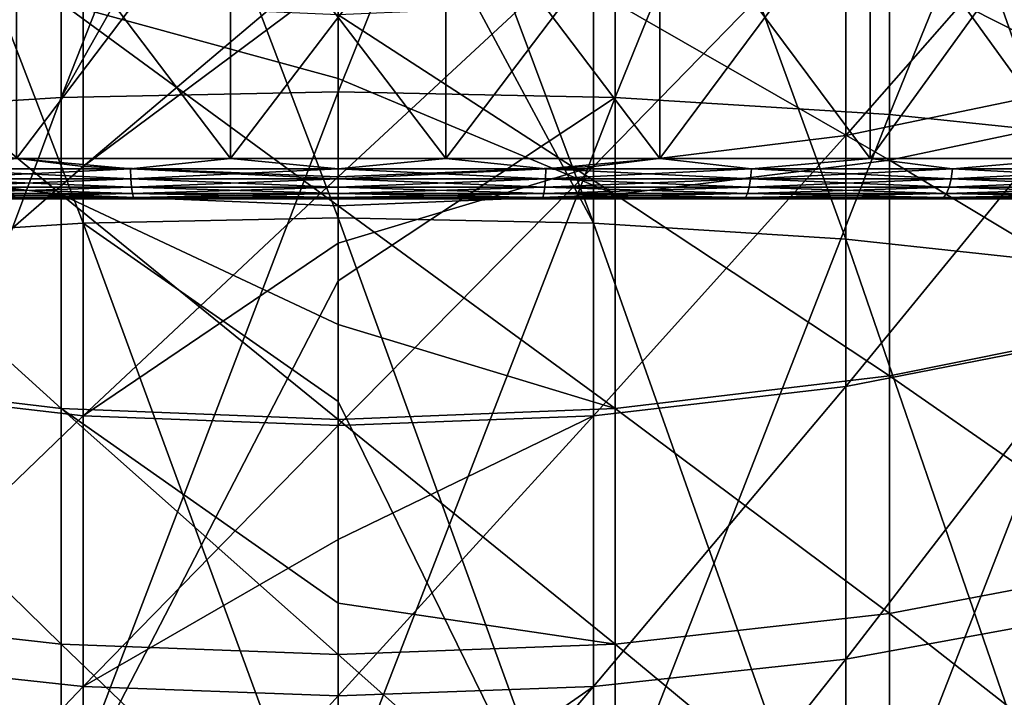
# Model space of a CAD drawing. Header units: millimetres. Extents: x -30 to 76, y -3 to 301.
# Tile 134 of 256: x -1.58 to 3.3, y 266.25 to 269.61. Entities that reach past the tile are written whole.
import ezdxf

# ---------------------------------------------------------------- set-up
doc = ezdxf.new("R2010")
doc.units = ezdxf.units.MM
doc.header["$LTSCALE"] = 81.481481
for name, color, linetype in [('132', 7, 'CONTINUOUS'), ('133', 7, 'CONTINUOUS'), ('134', 7, 'CONTINUOUS'), ('135', 7, 'CONTINUOUS'), ('341', 7, 'CONTINUOUS'), ('342', 7, 'CONTINUOUS'), ('343', 7, 'CONTINUOUS'), ('344', 7, 'CONTINUOUS'), ('345', 7, 'CONTINUOUS')]:
    doc.layers.add(name, color=color, linetype=linetype)

msp = doc.modelspace()

# ---------------------------------------------------------------- linework, layer by layer
at = {"layer": '132', "color": 7, "linetype": 'CONTINUOUS', "true_color": 0xaaaaaa}
for points in [[(1.3722, 269.2219, -9.0508), (0, 269.2499, -9.1121), (1.3722, 272.6674, -7.3244), (1.3722, 269.2219, -9.0508)], [(1.3722, 272.6674, -7.3244), (0, 269.2499, -9.1121), (0, 271.6435, -7.9458), (1.3722, 272.6674, -7.3244)], [(2.7313, 272.5707, -7.1475), (1.3722, 269.2219, -9.0508), (1.3722, 272.6674, -7.3244), (2.7313, 272.5707, -7.1475)], [(2.7313, 269.1381, -8.8675), (1.3722, 269.2219, -9.0508), (2.7313, 272.5707, -7.1475), (2.7313, 269.1381, -8.8675)], [(4.064, 272.4106, -6.8546), (2.7313, 269.1381, -8.8675), (2.7313, 272.5707, -7.1475), (4.064, 272.4106, -6.8546)], [(4.064, 268.9993, -8.5638), (2.7313, 269.1381, -8.8675), (4.064, 272.4106, -6.8546), (4.064, 268.9993, -8.5638)], [(2.7313, 269.8683, 27.4337), (4.064, 269.1931, 25.6382), (4.064, 270.1615, 27.274), (2.7313, 269.8683, 27.4337)], [(1.3722, 269.6913, 27.5301), (2.7313, 268.9121, 25.8184), (2.7313, 269.8683, 27.4337), (1.3722, 269.6913, 27.5301)], [(2.7313, 268.9121, 25.8184), (4.064, 269.1931, 25.6382), (2.7313, 269.8683, 27.4337), (2.7313, 268.9121, 25.8184)], [(0, 269.6321, 27.5623), (1.3722, 268.7424, 25.9273), (1.3722, 269.6913, 27.5301), (0, 269.6321, 27.5623)], [(1.3722, 268.7424, 25.9273), (2.7313, 268.9121, 25.8184), (1.3722, 269.6913, 27.5301), (1.3722, 268.7424, 25.9273)], [(0, 269.3167, 27), (1.3722, 268.7424, 25.9273), (0, 269.6321, 27.5623), (0, 269.3167, 27)], [(0, 268.6856, 25.9636), (1.3722, 268.7424, 25.9273), (0, 269.3167, 27), (0, 268.6856, 25.9636)], [(0, 269.2499, -9.1121), (1.3722, 269.2219, -9.0508), (0, 268.3137, -9.5294), (0, 269.2499, -9.1121)], [(1.3722, 265.6619, -10.5267), (0, 265.6855, -10.5899), (1.3722, 269.2219, -9.0508), (1.3722, 265.6619, -10.5267)], [(1.3722, 269.2219, -9.0508), (0, 265.6855, -10.5899), (0, 268.3137, -9.5294), (1.3722, 269.2219, -9.0508)], [(2.7313, 269.1381, -8.8675), (1.3722, 265.6619, -10.5267), (1.3722, 269.2219, -9.0508), (2.7313, 269.1381, -8.8675)], [(2.7313, 268.9121, 25.8184), (4.064, 268.1103, 24.0758), (4.064, 269.1931, 25.6382), (2.7313, 268.9121, 25.8184)], [(2.7313, 265.5914, -10.3379), (1.3722, 265.6619, -10.5267), (2.7313, 269.1381, -8.8675), (2.7313, 265.5914, -10.3379)], [(4.064, 268.9993, -8.5638), (2.7313, 265.5914, -10.3379), (2.7313, 269.1381, -8.8675), (4.064, 268.9993, -8.5638)], [(4.064, 265.4747, -10.0251), (2.7313, 265.5914, -10.3379), (4.064, 268.9993, -8.5638), (4.064, 265.4747, -10.0251)], [(1.3722, 268.7424, 25.9273), (2.7313, 267.8429, 24.2756), (2.7313, 268.9121, 25.8184), (1.3722, 268.7424, 25.9273)], [(2.7313, 267.8429, 24.2756), (4.064, 268.1103, 24.0758), (2.7313, 268.9121, 25.8184), (2.7313, 267.8429, 24.2756)], [(0, 268.6856, 25.9636), (1.3722, 267.6814, 24.3963), (1.3722, 268.7424, 25.9273), (0, 268.6856, 25.9636)], [(1.3722, 267.6814, 24.3963), (2.7313, 267.8429, 24.2756), (1.3722, 268.7424, 25.9273), (1.3722, 267.6814, 24.3963)], [(0, 268.098, 25.087), (1.3722, 267.6814, 24.3963), (0, 268.6856, 25.9636), (0, 268.098, 25.087)], [(0, 267.6274, 24.4366), (1.3722, 267.6814, 24.3963), (0, 268.098, 25.087), (0, 267.6274, 24.4366)], [(2.7313, 267.8429, 24.2756), (4.064, 266.9188, 22.5946), (4.064, 268.1103, 24.0758), (2.7313, 267.8429, 24.2756)], [(1.3722, 267.6814, 24.3963), (2.7313, 266.6663, 22.8131), (2.7313, 267.8429, 24.2756), (1.3722, 267.6814, 24.3963)], [(2.7313, 266.6663, 22.8131), (4.064, 266.9188, 22.5946), (2.7313, 267.8429, 24.2756), (2.7313, 266.6663, 22.8131)], [(0, 267.6274, 24.4366), (1.3722, 266.5138, 22.945), (1.3722, 267.6814, 24.3963), (0, 267.6274, 24.4366)], [(1.3722, 266.5138, 22.945), (2.7313, 266.6663, 22.8131), (1.3722, 267.6814, 24.3963), (1.3722, 266.5138, 22.945)], [(0, 266.7172, 23.2875), (1.3722, 266.5138, 22.945), (0, 267.6274, 24.4366), (0, 266.7172, 23.2875)], [(2.7313, 266.6663, 22.8131), (4.064, 265.6245, 21.2024), (4.064, 266.9188, 22.5946), (2.7313, 266.6663, 22.8131)], [(0, 266.4629, 22.9891), (1.3722, 266.5138, 22.945), (0, 266.7172, 23.2875), (0, 266.4629, 22.9891)], [(1.3722, 266.5138, 22.945), (2.7313, 265.3883, 21.4383), (2.7313, 266.6663, 22.8131), (1.3722, 266.5138, 22.945)], [(2.7313, 265.3883, 21.4383), (4.064, 265.6245, 21.2024), (2.7313, 266.6663, 22.8131), (2.7313, 265.3883, 21.4383)], [(0, 266.4629, 22.9891), (1.3722, 265.2456, 21.5807), (1.3722, 266.5138, 22.945), (0, 266.4629, 22.9891)], [(1.3722, 265.2456, 21.5807), (2.7313, 265.3883, 21.4383), (1.3722, 266.5138, 22.945), (1.3722, 265.2456, 21.5807)], [(0, 265.1979, 21.6284), (1.3722, 265.2456, 21.5807), (0, 266.4629, 22.9891), (0, 265.1979, 21.6284)]]:
    msp.add_3dface(points, dxfattribs=at)
at = {"layer": '133', "color": 7, "linetype": 'CONTINUOUS', "true_color": 0xaaaaaa}
for points in [[(-1.3722, 269.2219, -9.0508), (-2.7313, 269.1381, -8.8675), (-1.3722, 272.6674, -7.3244), (-1.3722, 269.2219, -9.0508)], [(-1.3722, 272.6674, -7.3244), (-2.7313, 269.1381, -8.8675), (-2.7313, 272.5707, -7.1475), (-1.3722, 272.6674, -7.3244)], [(0, 272.6997, -7.3836), (0, 271.6435, -7.9458), (-1.3722, 269.2219, -9.0508), (0, 272.6997, -7.3836)], [(0, 272.6997, -7.3836), (-1.3722, 269.2219, -9.0508), (-1.3722, 272.6674, -7.3244), (0, 272.6997, -7.3836)], [(0, 271.6435, -7.9458), (0, 269.2499, -9.1121), (-1.3722, 269.2219, -9.0508), (0, 271.6435, -7.9458)], [(-2.7313, 268.9121, 25.8184), (-1.3722, 268.7424, 25.9273), (-2.7313, 269.8683, 27.4337), (-2.7313, 268.9121, 25.8184)], [(-2.7313, 269.8683, 27.4337), (-1.3722, 268.7424, 25.9273), (-1.3722, 269.6913, 27.5301), (-2.7313, 269.8683, 27.4337)], [(0, 268.6856, 25.9636), (0, 269.3167, 27), (-1.3722, 269.6913, 27.5301), (0, 268.6856, 25.9636)], [(-1.3722, 268.7424, 25.9273), (0, 268.6856, 25.9636), (-1.3722, 269.6913, 27.5301), (-1.3722, 268.7424, 25.9273)], [(0, 269.3167, 27), (0, 269.6321, 27.5623), (-1.3722, 269.6913, 27.5301), (0, 269.3167, 27)], [(0, 269.2499, -9.1121), (0, 268.3137, -9.5294), (-1.3722, 265.6619, -10.5267), (0, 269.2499, -9.1121)], [(0, 269.2499, -9.1121), (-1.3722, 265.6619, -10.5267), (-1.3722, 269.2219, -9.0508), (0, 269.2499, -9.1121)], [(-1.3722, 265.6619, -10.5267), (-2.7313, 265.5914, -10.3379), (-1.3722, 269.2219, -9.0508), (-1.3722, 265.6619, -10.5267)], [(-1.3722, 269.2219, -9.0508), (-2.7313, 265.5914, -10.3379), (-2.7313, 269.1381, -8.8675), (-1.3722, 269.2219, -9.0508)], [(-2.7313, 267.8429, 24.2756), (-1.3722, 267.6814, 24.3963), (-2.7313, 268.9121, 25.8184), (-2.7313, 267.8429, 24.2756)], [(-2.7313, 268.9121, 25.8184), (-1.3722, 267.6814, 24.3963), (-1.3722, 268.7424, 25.9273), (-2.7313, 268.9121, 25.8184)], [(0, 267.6274, 24.4366), (0, 268.098, 25.087), (-1.3722, 268.7424, 25.9273), (0, 267.6274, 24.4366)], [(-1.3722, 267.6814, 24.3963), (0, 267.6274, 24.4366), (-1.3722, 268.7424, 25.9273), (-1.3722, 267.6814, 24.3963)], [(0, 268.098, 25.087), (0, 268.6856, 25.9636), (-1.3722, 268.7424, 25.9273), (0, 268.098, 25.087)], [(0, 268.3137, -9.5294), (0, 265.6855, -10.5899), (-1.3722, 265.6619, -10.5267), (0, 268.3137, -9.5294)], [(-2.7313, 266.6663, 22.8131), (-1.3722, 266.5138, 22.945), (-2.7313, 267.8429, 24.2756), (-2.7313, 266.6663, 22.8131)], [(-2.7313, 267.8429, 24.2756), (-1.3722, 266.5138, 22.945), (-1.3722, 267.6814, 24.3963), (-2.7313, 267.8429, 24.2756)], [(0, 266.4629, 22.9891), (0, 266.7172, 23.2875), (-1.3722, 267.6814, 24.3963), (0, 266.4629, 22.9891)], [(-1.3722, 266.5138, 22.945), (0, 266.4629, 22.9891), (-1.3722, 267.6814, 24.3963), (-1.3722, 266.5138, 22.945)], [(0, 266.7172, 23.2875), (0, 267.6274, 24.4366), (-1.3722, 267.6814, 24.3963), (0, 266.7172, 23.2875)], [(-2.7313, 265.3883, 21.4383), (-1.3722, 265.2456, 21.5807), (-2.7313, 266.6663, 22.8131), (-2.7313, 265.3883, 21.4383)], [(-2.7313, 266.6663, 22.8131), (-1.3722, 265.2456, 21.5807), (-1.3722, 266.5138, 22.945), (-2.7313, 266.6663, 22.8131)], [(0, 265.1979, 21.6284), (0, 266.4629, 22.9891), (-1.3722, 266.5138, 22.945), (0, 265.1979, 21.6284)], [(-1.3722, 265.2456, 21.5807), (0, 265.1979, 21.6284), (-1.3722, 266.5138, 22.945), (-1.3722, 265.2456, 21.5807)]]:
    msp.add_3dface(points, dxfattribs=at)
at = {"layer": '134', "color": 7, "linetype": 'CONTINUOUS', "true_color": 0xaaaaaa}
for points in [[(-2.5162, 271.8576, -5.8428), (-1.2646, 268.5997, -7.6896), (-1.2646, 271.9495, -6.0111), (-2.5162, 271.8576, -5.8428)], [(-1.2646, 268.5997, -7.6896), (0, 268.6263, -7.7479), (-1.2646, 271.9495, -6.0111), (-1.2646, 268.5997, -7.6896)], [(-1.2646, 271.9495, -6.0111), (0, 268.6263, -7.7479), (0, 270.9534, -6.614), (-1.2646, 271.9495, -6.0111)], [(-2.5162, 268.52, -7.5152), (-1.2646, 268.5997, -7.6896), (-2.5162, 271.8576, -5.8428), (-2.5162, 268.52, -7.5152)], [(-1.2646, 270.0022, 25.1192), (-2.5162, 269.034, 23.3856), (-2.5162, 270.1636, 25.0157), (-1.2646, 270.0022, 25.1192)], [(-1.2646, 268.8804, 23.5003), (-2.5162, 269.034, 23.3856), (-1.2646, 270.0022, 25.1192), (-1.2646, 268.8804, 23.5003)], [(0, 269.9483, 25.1539), (-1.2646, 268.8804, 23.5003), (-1.2646, 270.0022, 25.1192), (0, 269.9483, 25.1539)], [(0, 269.8221, 24.9589), (-1.2646, 268.8804, 23.5003), (0, 269.9483, 25.1539), (0, 269.8221, 24.9589)], [(0, 268.829, 23.5387), (-1.2646, 268.8804, 23.5003), (0, 269.8221, 24.9589), (0, 268.829, 23.5387)], [(-1.2646, 268.8804, 23.5003), (-2.5162, 267.7908, 21.8402), (-2.5162, 269.034, 23.3856), (-1.2646, 268.8804, 23.5003)], [(-1.2646, 267.6458, 21.9657), (-2.5162, 267.7908, 21.8402), (-1.2646, 268.8804, 23.5003), (-1.2646, 267.6458, 21.9657)], [(0, 268.829, 23.5387), (-1.2646, 267.6458, 21.9657), (-1.2646, 268.8804, 23.5003), (0, 268.829, 23.5387)], [(0, 268.5014, 23.1092), (-1.2646, 267.6458, 21.9657), (0, 268.829, 23.5387), (0, 268.5014, 23.1092)], [(0, 268.6263, -7.7479), (-1.2646, 268.5997, -7.6896), (0, 267.7161, -8.1536), (0, 268.6263, -7.7479)], [(-2.5162, 268.52, -7.5152), (-1.2646, 265.1385, -9.1245), (-1.2646, 268.5997, -7.6896), (-2.5162, 268.52, -7.5152)], [(-1.2646, 265.1385, -9.1245), (0, 265.1609, -9.1846), (-1.2646, 268.5997, -7.6896), (-1.2646, 265.1385, -9.1245)], [(-1.2646, 268.5997, -7.6896), (0, 265.1609, -9.1846), (0, 267.7161, -8.1536), (-1.2646, 268.5997, -7.6896)], [(-2.5162, 265.0714, -8.9449), (-1.2646, 265.1385, -9.1245), (-2.5162, 268.52, -7.5152), (-2.5162, 265.0714, -8.9449)], [(0, 267.5973, 22.0077), (-1.2646, 267.6458, 21.9657), (0, 268.5014, 23.1092), (0, 267.5973, 22.0077)], [(-1.2646, 267.6458, 21.9657), (-2.5162, 266.4404, 20.3877), (-2.5162, 267.7908, 21.8402), (-1.2646, 267.6458, 21.9657)], [(-1.2646, 266.3047, 20.5231), (-2.5162, 266.4404, 20.3877), (-1.2646, 267.6458, 21.9657), (-1.2646, 266.3047, 20.5231)], [(0, 267.5973, 22.0077), (-1.2646, 266.3047, 20.5231), (-1.2646, 267.6458, 21.9657), (0, 267.5973, 22.0077)], [(0, 267.0324, 21.3748), (-1.2646, 266.3047, 20.5231), (0, 267.5973, 22.0077), (0, 267.0324, 21.3748)], [(0, 266.2593, 20.5685), (-1.2646, 266.3047, 20.5231), (0, 267.0324, 21.3748), (0, 266.2593, 20.5685)], [(-1.2646, 266.3047, 20.5231), (-2.5162, 264.9897, 19.0352), (-2.5162, 266.4404, 20.3877), (-1.2646, 266.3047, 20.5231)], [(-1.2646, 264.8641, 19.18), (-2.5162, 264.9897, 19.0352), (-1.2646, 266.3047, 20.5231), (-1.2646, 264.8641, 19.18)], [(0, 266.2593, 20.5685), (-1.2646, 264.8641, 19.18), (-1.2646, 266.3047, 20.5231), (0, 266.2593, 20.5685)], [(0, 265.4252, 19.7676), (-1.2646, 264.8641, 19.18), (0, 266.2593, 20.5685), (0, 265.4252, 19.7676)]]:
    msp.add_3dface(points, dxfattribs=at)
at = {"layer": '135', "color": 7, "linetype": 'CONTINUOUS', "true_color": 0xaaaaaa}
for points in [[(0, 271.9803, -6.0674), (0, 270.9534, -6.614), (1.2646, 268.5997, -7.6896), (0, 271.9803, -6.0674)], [(0, 271.9803, -6.0674), (1.2646, 268.5997, -7.6896), (1.2646, 271.9495, -6.0111), (0, 271.9803, -6.0674)], [(1.2646, 268.5997, -7.6896), (2.5162, 268.52, -7.5152), (1.2646, 271.9495, -6.0111), (1.2646, 268.5997, -7.6896)], [(1.2646, 271.9495, -6.0111), (2.5162, 268.52, -7.5152), (2.5162, 271.8576, -5.8428), (1.2646, 271.9495, -6.0111)], [(2.5162, 268.52, -7.5152), (3.742, 268.388, -7.2265), (2.5162, 271.8576, -5.8428), (2.5162, 268.52, -7.5152)], [(2.5162, 271.8576, -5.8428), (3.742, 268.388, -7.2265), (3.742, 271.7054, -5.5643), (2.5162, 271.8576, -5.8428)], [(0, 270.9534, -6.614), (0, 268.6263, -7.7479), (1.2646, 268.5997, -7.6896), (0, 270.9534, -6.614)], [(3.742, 269.2882, 23.1956), (2.5162, 269.034, 23.3856), (3.742, 270.4308, 24.8444), (3.742, 269.2882, 23.1956)], [(3.742, 270.4308, 24.8444), (2.5162, 269.034, 23.3856), (2.5162, 270.1636, 25.0157), (3.742, 270.4308, 24.8444)], [(2.5162, 269.034, 23.3856), (1.2646, 268.8804, 23.5003), (2.5162, 270.1636, 25.0157), (2.5162, 269.034, 23.3856)], [(2.5162, 270.1636, 25.0157), (1.2646, 268.8804, 23.5003), (1.2646, 270.0022, 25.1192), (2.5162, 270.1636, 25.0157)], [(0, 268.829, 23.5387), (0, 269.8221, 24.9589), (1.2646, 270.0022, 25.1192), (0, 268.829, 23.5387)], [(1.2646, 268.8804, 23.5003), (0, 268.829, 23.5387), (1.2646, 270.0022, 25.1192), (1.2646, 268.8804, 23.5003)], [(3.742, 268.0308, 21.6326), (2.5162, 267.7908, 21.8402), (3.742, 269.2882, 23.1956), (3.742, 268.0308, 21.6326)], [(3.742, 269.2882, 23.1956), (2.5162, 267.7908, 21.8402), (2.5162, 269.034, 23.3856), (3.742, 269.2882, 23.1956)], [(2.5162, 267.7908, 21.8402), (1.2646, 267.6458, 21.9657), (2.5162, 269.034, 23.3856), (2.5162, 267.7908, 21.8402)], [(2.5162, 269.034, 23.3856), (1.2646, 267.6458, 21.9657), (1.2646, 268.8804, 23.5003), (2.5162, 269.034, 23.3856)], [(0, 267.5973, 22.0077), (0, 268.5014, 23.1092), (1.2646, 268.8804, 23.5003), (0, 267.5973, 22.0077)], [(1.2646, 267.6458, 21.9657), (0, 267.5973, 22.0077), (1.2646, 268.8804, 23.5003), (1.2646, 267.6458, 21.9657)], [(0, 268.5014, 23.1092), (0, 268.829, 23.5387), (1.2646, 268.8804, 23.5003), (0, 268.5014, 23.1092)], [(0, 268.6263, -7.7479), (0, 267.7161, -8.1536), (1.2646, 265.1385, -9.1245), (0, 268.6263, -7.7479)], [(0, 268.6263, -7.7479), (1.2646, 265.1385, -9.1245), (1.2646, 268.5997, -7.6896), (0, 268.6263, -7.7479)], [(1.2646, 265.1385, -9.1245), (2.5162, 265.0714, -8.9449), (1.2646, 268.5997, -7.6896), (1.2646, 265.1385, -9.1245)], [(1.2646, 268.5997, -7.6896), (2.5162, 265.0714, -8.9449), (2.5162, 268.52, -7.5152), (1.2646, 268.5997, -7.6896)], [(2.5162, 265.0714, -8.9449), (3.742, 264.9604, -8.6476), (2.5162, 268.52, -7.5152), (2.5162, 265.0714, -8.9449)], [(2.5162, 268.52, -7.5152), (3.742, 264.9604, -8.6476), (3.742, 268.388, -7.2265), (2.5162, 268.52, -7.5152)], [(3.742, 266.665, 20.1634), (2.5162, 266.4404, 20.3877), (3.742, 268.0308, 21.6326), (3.742, 266.665, 20.1634)], [(3.742, 268.0308, 21.6326), (2.5162, 266.4404, 20.3877), (2.5162, 267.7908, 21.8402), (3.742, 268.0308, 21.6326)], [(2.5162, 266.4404, 20.3877), (1.2646, 266.3047, 20.5231), (2.5162, 267.7908, 21.8402), (2.5162, 266.4404, 20.3877)], [(2.5162, 267.7908, 21.8402), (1.2646, 266.3047, 20.5231), (1.2646, 267.6458, 21.9657), (2.5162, 267.7908, 21.8402)], [(0, 267.7161, -8.1536), (0, 265.1609, -9.1846), (1.2646, 265.1385, -9.1245), (0, 267.7161, -8.1536)], [(0, 266.2593, 20.5685), (0, 267.0324, 21.3748), (1.2646, 267.6458, 21.9657), (0, 266.2593, 20.5685)], [(1.2646, 266.3047, 20.5231), (0, 266.2593, 20.5685), (1.2646, 267.6458, 21.9657), (1.2646, 266.3047, 20.5231)], [(0, 267.0324, 21.3748), (0, 267.5973, 22.0077), (1.2646, 267.6458, 21.9657), (0, 267.0324, 21.3748)], [(3.742, 265.1977, 18.7955), (2.5162, 264.9897, 19.0352), (3.742, 266.665, 20.1634), (3.742, 265.1977, 18.7955)], [(3.742, 266.665, 20.1634), (2.5162, 264.9897, 19.0352), (2.5162, 266.4404, 20.3877), (3.742, 266.665, 20.1634)], [(2.5162, 264.9897, 19.0352), (1.2646, 264.8641, 19.18), (2.5162, 266.4404, 20.3877), (2.5162, 264.9897, 19.0352)], [(2.5162, 266.4404, 20.3877), (1.2646, 264.8641, 19.18), (1.2646, 266.3047, 20.5231), (2.5162, 266.4404, 20.3877)], [(0, 264.822, 19.2285), (0, 265.4252, 19.7676), (1.2646, 266.3047, 20.5231), (0, 264.822, 19.2285)], [(1.2646, 264.8641, 19.18), (0, 264.822, 19.2285), (1.2646, 266.3047, 20.5231), (1.2646, 264.8641, 19.18)], [(0, 265.4252, 19.7676), (0, 266.2593, 20.5685), (1.2646, 266.3047, 20.5231), (0, 265.4252, 19.7676)]]:
    msp.add_3dface(points, dxfattribs=at)
at = {"layer": '341', "color": 7, "linetype": 'CONTINUOUS', "true_color": 0xaaaaaa}
for points in [[(-9.5995, 268.72, 218.4755), (9.656, 268.72, 219.5182), (-9.656, 268.72, 219.5182), (-9.5995, 268.72, 218.4755)], [(-9.656, 268.72, 219.5182), (9.656, 268.72, 219.5182), (9.5995, 268.72, 220.5609), (-9.656, 268.72, 219.5182)], [(-9.5995, 268.72, 220.5609), (-9.656, 268.72, 219.5182), (9.5995, 268.72, 220.5609), (-9.5995, 268.72, 220.5609)], [(9.5995, 268.72, 218.4755), (9.656, 268.72, 219.5182), (-9.5995, 268.72, 218.4755), (9.5995, 268.72, 218.4755)], [(-9.4305, 268.72, 217.4435), (9.5995, 268.72, 218.4755), (-9.5995, 268.72, 218.4755), (-9.4305, 268.72, 217.4435)], [(-9.4305, 268.72, 221.5928), (-9.5995, 268.72, 220.5609), (9.4305, 268.72, 221.5928), (-9.4305, 268.72, 221.5928)], [(9.4305, 268.72, 221.5928), (-9.5995, 268.72, 220.5609), (9.5995, 268.72, 220.5609), (9.4305, 268.72, 221.5928)], [(9.4305, 268.72, 217.4435), (9.5995, 268.72, 218.4755), (-9.4305, 268.72, 217.4435), (9.4305, 268.72, 217.4435)], [(-9.1509, 268.72, 216.436), (9.4305, 268.72, 217.4435), (-9.4305, 268.72, 217.4435), (-9.1509, 268.72, 216.436)], [(-9.1509, 268.72, 222.6003), (-9.4305, 268.72, 221.5928), (9.1509, 268.72, 222.6003), (-9.1509, 268.72, 222.6003)], [(9.1509, 268.72, 222.6003), (-9.4305, 268.72, 221.5928), (9.4305, 268.72, 221.5928), (9.1509, 268.72, 222.6003)], [(9.1509, 268.72, 216.436), (9.4305, 268.72, 217.4435), (-9.1509, 268.72, 216.436), (9.1509, 268.72, 216.436)], [(-8.764, 268.72, 215.4646), (9.1509, 268.72, 216.436), (-9.1509, 268.72, 216.436), (-8.764, 268.72, 215.4646)], [(-8.764, 268.72, 223.5717), (-9.1509, 268.72, 222.6003), (8.764, 268.72, 223.5717), (-8.764, 268.72, 223.5717)], [(8.764, 268.72, 223.5717), (-9.1509, 268.72, 222.6003), (9.1509, 268.72, 222.6003), (8.764, 268.72, 223.5717)], [(8.764, 268.72, 215.4646), (9.1509, 268.72, 216.436), (-8.764, 268.72, 215.4646), (8.764, 268.72, 215.4646)], [(-8.2743, 268.72, 214.5407), (8.764, 268.72, 215.4646), (-8.764, 268.72, 215.4646), (-8.2743, 268.72, 214.5407)], [(-8.2743, 268.72, 224.4956), (-8.764, 268.72, 223.5717), (8.2743, 268.72, 224.4956), (-8.2743, 268.72, 224.4956)], [(8.2743, 268.72, 224.4956), (-8.764, 268.72, 223.5717), (8.764, 268.72, 223.5717), (8.2743, 268.72, 224.4956)], [(8.2743, 268.72, 214.5407), (8.764, 268.72, 215.4646), (-8.2743, 268.72, 214.5407), (8.2743, 268.72, 214.5407)], [(-7.6875, 268.72, 213.6752), (8.2743, 268.72, 214.5407), (-8.2743, 268.72, 214.5407), (-7.6875, 268.72, 213.6752)], [(-7.6875, 268.72, 225.3611), (-8.2743, 268.72, 224.4956), (7.6875, 268.72, 225.3611), (-7.6875, 268.72, 225.3611)], [(7.6875, 268.72, 225.3611), (-8.2743, 268.72, 224.4956), (8.2743, 268.72, 224.4956), (7.6875, 268.72, 225.3611)], [(7.6875, 268.72, 213.6752), (8.2743, 268.72, 214.5407), (-7.6875, 268.72, 213.6752), (7.6875, 268.72, 213.6752)], [(-7.0107, 268.72, 212.8782), (7.6875, 268.72, 213.6752), (-7.6875, 268.72, 213.6752), (-7.0107, 268.72, 212.8782)], [(-7.0107, 268.72, 226.1581), (-7.6875, 268.72, 225.3611), (7.0107, 268.72, 226.1581), (-7.0107, 268.72, 226.1581)], [(7.0107, 268.72, 226.1581), (-7.6875, 268.72, 225.3611), (7.6875, 268.72, 225.3611), (7.0107, 268.72, 226.1581)], [(7.0107, 268.72, 212.8782), (7.6875, 268.72, 213.6752), (-7.0107, 268.72, 212.8782), (7.0107, 268.72, 212.8782)], [(-6.2516, 268.72, 212.1591), (7.0107, 268.72, 212.8782), (-7.0107, 268.72, 212.8782), (-6.2516, 268.72, 212.1591)], [(-6.2516, 268.72, 226.8772), (-7.0107, 268.72, 226.1581), (6.2516, 268.72, 226.8772), (-6.2516, 268.72, 226.8772)], [(6.2516, 268.72, 226.8772), (-7.0107, 268.72, 226.1581), (7.0107, 268.72, 226.1581), (6.2516, 268.72, 226.8772)], [(6.2516, 268.72, 212.1591), (7.0107, 268.72, 212.8782), (-6.2516, 268.72, 212.1591), (6.2516, 268.72, 212.1591)], [(-5.4192, 268.72, 211.5263), (6.2516, 268.72, 212.1591), (-6.2516, 268.72, 212.1591), (-5.4192, 268.72, 211.5263)], [(-5.4192, 268.72, 227.51), (-6.2516, 268.72, 226.8772), (5.4192, 268.72, 227.51), (-5.4192, 268.72, 227.51)], [(5.4192, 268.72, 227.51), (-6.2516, 268.72, 226.8772), (6.2516, 268.72, 226.8772), (5.4192, 268.72, 227.51)], [(5.4192, 268.72, 211.5263), (6.2516, 268.72, 212.1591), (-5.4192, 268.72, 211.5263), (5.4192, 268.72, 211.5263)], [(-4.5233, 268.72, 210.9872), (5.4192, 268.72, 211.5263), (-5.4192, 268.72, 211.5263), (-4.5233, 268.72, 210.9872)], [(-4.5233, 268.72, 228.0492), (-5.4192, 268.72, 227.51), (4.5233, 268.72, 228.0492), (-4.5233, 268.72, 228.0492)], [(4.5233, 268.72, 228.0492), (-5.4192, 268.72, 227.51), (5.4192, 268.72, 227.51), (4.5233, 268.72, 228.0492)], [(4.5233, 268.72, 210.9872), (5.4192, 268.72, 211.5263), (-4.5233, 268.72, 210.9872), (4.5233, 268.72, 210.9872)], [(-3.5744, 268.72, 210.5481), (4.5233, 268.72, 210.9872), (-4.5233, 268.72, 210.9872), (-3.5744, 268.72, 210.5481)], [(-3.5744, 268.72, 228.4882), (-4.5233, 268.72, 228.0492), (3.5744, 268.72, 228.4882), (-3.5744, 268.72, 228.4882)], [(3.5744, 268.72, 228.4882), (-4.5233, 268.72, 228.0492), (4.5233, 268.72, 228.0492), (3.5744, 268.72, 228.4882)], [(3.5744, 268.72, 210.5481), (4.5233, 268.72, 210.9872), (-3.5744, 268.72, 210.5481), (3.5744, 268.72, 210.5481)], [(-2.5835, 268.72, 210.2142), (3.5744, 268.72, 210.5481), (-3.5744, 268.72, 210.5481), (-2.5835, 268.72, 210.2142)], [(-2.5835, 268.72, 228.8221), (-3.5744, 268.72, 228.4882), (2.5835, 268.72, 228.8221), (-2.5835, 268.72, 228.8221)], [(2.5835, 268.72, 228.8221), (-3.5744, 268.72, 228.4882), (3.5744, 268.72, 228.4882), (2.5835, 268.72, 228.8221)], [(2.5835, 268.72, 210.2142), (3.5744, 268.72, 210.5481), (-2.5835, 268.72, 210.2142), (2.5835, 268.72, 210.2142)], [(-1.5623, 268.72, 209.9894), (2.5835, 268.72, 210.2142), (-2.5835, 268.72, 210.2142), (-1.5623, 268.72, 209.9894)], [(-1.5623, 268.72, 229.0469), (-2.5835, 268.72, 228.8221), (1.5623, 268.72, 229.0469), (-1.5623, 268.72, 229.0469)], [(1.5623, 268.72, 229.0469), (-2.5835, 268.72, 228.8221), (2.5835, 268.72, 228.8221), (1.5623, 268.72, 229.0469)], [(1.5623, 268.72, 209.9894), (2.5835, 268.72, 210.2142), (-1.5623, 268.72, 209.9894), (1.5623, 268.72, 209.9894)], [(-0.5228, 268.72, 209.8763), (1.5623, 268.72, 209.9894), (-1.5623, 268.72, 209.9894), (-0.5228, 268.72, 209.8763)], [(-0.5228, 268.72, 229.16), (-1.5623, 268.72, 229.0469), (0.5228, 268.72, 229.16), (-0.5228, 268.72, 229.16)], [(0.5228, 268.72, 229.16), (-1.5623, 268.72, 229.0469), (1.5623, 268.72, 229.0469), (0.5228, 268.72, 229.16)], [(0.5228, 268.72, 209.8763), (1.5623, 268.72, 209.9894), (-0.5228, 268.72, 209.8763), (0.5228, 268.72, 209.8763)]]:
    msp.add_3dface(points, dxfattribs=at)
at = {"layer": '342', "color": 7, "linetype": 'CONTINUOUS', "true_color": 0xaaaaaa}
for points in [[(-0.5336, 270.32, 229.3597), (-1.5945, 270.32, 229.2443), (-0.5336, 268.92, 229.3597), (-0.5336, 270.32, 229.3597)], [(-0.5336, 268.92, 229.3597), (-1.5945, 270.32, 229.2443), (-1.5945, 268.92, 229.2443), (-0.5336, 268.92, 229.3597)], [(0.5336, 270.32, 229.3597), (-0.5336, 270.32, 229.3597), (0.5336, 268.92, 229.3597), (0.5336, 270.32, 229.3597)], [(0.5336, 268.92, 229.3597), (-0.5336, 270.32, 229.3597), (-0.5336, 268.92, 229.3597), (0.5336, 268.92, 229.3597)], [(1.5945, 270.32, 229.2443), (0.5336, 270.32, 229.3597), (1.5945, 268.92, 229.2443), (1.5945, 270.32, 229.2443)], [(1.5945, 268.92, 229.2443), (0.5336, 270.32, 229.3597), (0.5336, 268.92, 229.3597), (1.5945, 268.92, 229.2443)], [(2.6367, 270.32, 229.0149), (1.5945, 270.32, 229.2443), (2.6368, 268.92, 229.0149), (2.6367, 270.32, 229.0149)], [(2.6368, 268.92, 229.0149), (1.5945, 270.32, 229.2443), (1.5945, 268.92, 229.2443), (2.6368, 268.92, 229.0149)], [(3.6481, 270.32, 228.6741), (2.6367, 270.32, 229.0149), (3.6481, 268.92, 228.6742), (3.6481, 270.32, 228.6741)], [(3.6481, 268.92, 228.6742), (2.6367, 270.32, 229.0149), (2.6368, 268.92, 229.0149), (3.6481, 268.92, 228.6742)]]:
    msp.add_3dface(points, dxfattribs=at)
at = {"layer": '343', "color": 7, "linetype": 'CONTINUOUS', "true_color": 0xaaaaaa}
for points in [[(-1.5945, 270.32, 209.792), (-0.5336, 270.32, 209.6766), (-1.5945, 268.92, 209.792), (-1.5945, 270.32, 209.792)], [(-1.5945, 268.92, 209.792), (-0.5336, 270.32, 209.6766), (-0.5336, 268.92, 209.6766), (-1.5945, 268.92, 209.792)], [(-0.5336, 270.32, 209.6766), (0.5336, 270.32, 209.6766), (-0.5336, 268.92, 209.6766), (-0.5336, 270.32, 209.6766)], [(-0.5336, 268.92, 209.6766), (0.5336, 270.32, 209.6766), (0.5336, 268.92, 209.6766), (-0.5336, 268.92, 209.6766)], [(0.5336, 270.32, 209.6766), (1.5945, 270.32, 209.792), (0.5336, 268.92, 209.6766), (0.5336, 270.32, 209.6766)], [(0.5336, 268.92, 209.6766), (1.5945, 270.32, 209.792), (1.5945, 268.92, 209.792), (0.5336, 268.92, 209.6766)], [(1.5945, 270.32, 209.792), (2.6367, 270.32, 210.0214), (1.5945, 268.92, 209.792), (1.5945, 270.32, 209.792)], [(1.5945, 268.92, 209.792), (2.6367, 270.32, 210.0214), (2.6368, 268.92, 210.0214), (1.5945, 268.92, 209.792)], [(2.6367, 270.32, 210.0214), (3.6481, 270.32, 210.3622), (2.6368, 268.92, 210.0214), (2.6367, 270.32, 210.0214)], [(2.6368, 268.92, 210.0214), (3.6481, 270.32, 210.3622), (3.6481, 268.92, 210.3622), (2.6368, 268.92, 210.0214)]]:
    msp.add_3dface(points, dxfattribs=at)
at = {"layer": '344', "color": 7, "linetype": 'CONTINUOUS', "true_color": 0xaaaaaa}
for points in [[(-1.5945, 268.92, 229.2443), (-2.0478, 268.8682, 229.1521), (-1.0295, 268.8682, 229.3134), (-1.5945, 268.92, 229.2443)], [(-0.5336, 268.92, 229.3597), (-1.5945, 268.92, 229.2443), (-1.0295, 268.8682, 229.3134), (-0.5336, 268.92, 229.3597)], [(-0.5336, 268.92, 229.3597), (-1.0295, 268.8682, 229.3134), (0, 268.8682, 229.3673), (-0.5336, 268.92, 229.3597)], [(0.5336, 268.92, 229.3597), (-0.5336, 268.92, 229.3597), (0, 268.8682, 229.3673), (0.5336, 268.92, 229.3597)], [(0.5336, 268.92, 229.3597), (0, 268.8682, 229.3673), (1.0295, 268.8682, 229.3134), (0.5336, 268.92, 229.3597)], [(1.5945, 268.92, 229.2443), (0.5336, 268.92, 229.3597), (1.0295, 268.8682, 229.3134), (1.5945, 268.92, 229.2443)], [(1.5945, 268.92, 229.2443), (1.0295, 268.8682, 229.3134), (2.0478, 268.8682, 229.1521), (1.5945, 268.92, 229.2443)], [(2.6368, 268.92, 229.0149), (1.5945, 268.92, 229.2443), (2.0478, 268.8682, 229.1521), (2.6368, 268.92, 229.0149)], [(2.6368, 268.92, 229.0149), (2.0478, 268.8682, 229.1521), (3.0436, 268.8682, 228.8853), (2.6368, 268.92, 229.0149)], [(3.6481, 268.92, 228.6742), (2.6368, 268.92, 229.0149), (3.0436, 268.8682, 228.8853), (3.6481, 268.92, 228.6742)], [(3.6481, 268.92, 228.6742), (3.0436, 268.8682, 228.8853), (4.006, 268.8682, 228.5158), (3.6481, 268.92, 228.6742)], [(-2.0436, 268.82, 229.1325), (-1.0274, 268.82, 229.2935), (-2.0478, 268.8682, 229.1521), (-2.0436, 268.82, 229.1325)], [(-2.0478, 268.8682, 229.1521), (-1.0274, 268.82, 229.2935), (-1.0295, 268.8682, 229.3134), (-2.0478, 268.8682, 229.1521)], [(-1.0274, 268.82, 229.2935), (0, 268.82, 229.3473), (-1.0295, 268.8682, 229.3134), (-1.0274, 268.82, 229.2935)], [(-1.0295, 268.8682, 229.3134), (0, 268.82, 229.3473), (0, 268.8682, 229.3673), (-1.0295, 268.8682, 229.3134)], [(0, 268.82, 229.3473), (1.0274, 268.82, 229.2935), (0, 268.8682, 229.3673), (0, 268.82, 229.3473)], [(0, 268.8682, 229.3673), (1.0274, 268.82, 229.2935), (1.0295, 268.8682, 229.3134), (0, 268.8682, 229.3673)], [(1.0274, 268.82, 229.2935), (2.0436, 268.82, 229.1325), (1.0295, 268.8682, 229.3134), (1.0274, 268.82, 229.2935)], [(1.0295, 268.8682, 229.3134), (2.0436, 268.82, 229.1325), (2.0478, 268.8682, 229.1521), (1.0295, 268.8682, 229.3134)], [(2.0436, 268.82, 229.1325), (3.0374, 268.82, 228.8663), (2.0478, 268.8682, 229.1521), (2.0436, 268.82, 229.1325)], [(2.0478, 268.8682, 229.1521), (3.0374, 268.82, 228.8663), (3.0436, 268.8682, 228.8853), (2.0478, 268.8682, 229.1521)], [(3.0374, 268.82, 228.8663), (3.9979, 268.82, 228.4976), (3.0436, 268.8682, 228.8853), (3.0374, 268.82, 228.8663)], [(3.0436, 268.8682, 228.8853), (3.9979, 268.82, 228.4976), (4.006, 268.8682, 228.5158), (3.0436, 268.8682, 228.8853)], [(-2.037, 268.7785, 229.1014), (-1.0241, 268.7785, 229.2618), (-2.0436, 268.82, 229.1325), (-2.037, 268.7785, 229.1014)], [(-2.0436, 268.82, 229.1325), (-1.0241, 268.7785, 229.2618), (-1.0274, 268.82, 229.2935), (-2.0436, 268.82, 229.1325)], [(-1.0241, 268.7785, 229.2618), (0, 268.7785, 229.3155), (-1.0274, 268.82, 229.2935), (-1.0241, 268.7785, 229.2618)], [(-1.0274, 268.82, 229.2935), (0, 268.7785, 229.3155), (0, 268.82, 229.3473), (-1.0274, 268.82, 229.2935)], [(0, 268.7785, 229.3155), (1.0241, 268.7785, 229.2618), (0, 268.82, 229.3473), (0, 268.7785, 229.3155)], [(0, 268.82, 229.3473), (1.0241, 268.7785, 229.2618), (1.0274, 268.82, 229.2935), (0, 268.82, 229.3473)], [(1.0241, 268.7785, 229.2618), (2.037, 268.7785, 229.1014), (1.0274, 268.82, 229.2935), (1.0241, 268.7785, 229.2618)], [(1.0274, 268.82, 229.2935), (2.037, 268.7785, 229.1014), (2.0436, 268.82, 229.1325), (1.0274, 268.82, 229.2935)], [(2.037, 268.7785, 229.1014), (3.0275, 268.7785, 228.836), (2.0436, 268.82, 229.1325), (2.037, 268.7785, 229.1014)], [(2.0436, 268.82, 229.1325), (3.0275, 268.7785, 228.836), (3.0374, 268.82, 228.8663), (2.0436, 268.82, 229.1325)], [(3.0275, 268.7785, 228.836), (3.9849, 268.7785, 228.4685), (3.0374, 268.82, 228.8663), (3.0275, 268.7785, 228.836)], [(3.0374, 268.82, 228.8663), (3.9849, 268.7785, 228.4685), (3.9979, 268.82, 228.4976), (3.0374, 268.82, 228.8663)], [(-2.0284, 268.7467, 229.0608), (-1.0198, 268.7467, 229.2206), (-2.037, 268.7785, 229.1014), (-2.0284, 268.7467, 229.0608)], [(-2.037, 268.7785, 229.1014), (-1.0198, 268.7467, 229.2206), (-1.0241, 268.7785, 229.2618), (-2.037, 268.7785, 229.1014)], [(-1.0198, 268.7467, 229.2206), (0, 268.7467, 229.274), (-1.0241, 268.7785, 229.2618), (-1.0198, 268.7467, 229.2206)], [(-1.0241, 268.7785, 229.2618), (0, 268.7467, 229.274), (0, 268.7785, 229.3155), (-1.0241, 268.7785, 229.2618)], [(0, 268.7467, 229.274), (1.0198, 268.7467, 229.2206), (0, 268.7785, 229.3155), (0, 268.7467, 229.274)], [(0, 268.7785, 229.3155), (1.0198, 268.7467, 229.2206), (1.0241, 268.7785, 229.2618), (0, 268.7785, 229.3155)], [(1.0198, 268.7467, 229.2206), (2.0284, 268.7467, 229.0608), (1.0241, 268.7785, 229.2618), (1.0198, 268.7467, 229.2206)], [(1.0241, 268.7785, 229.2618), (2.0284, 268.7467, 229.0608), (2.037, 268.7785, 229.1014), (1.0241, 268.7785, 229.2618)], [(2.0284, 268.7467, 229.0608), (3.0147, 268.7467, 228.7965), (2.037, 268.7785, 229.1014), (2.0284, 268.7467, 229.0608)], [(2.037, 268.7785, 229.1014), (3.0147, 268.7467, 228.7965), (3.0275, 268.7785, 228.836), (2.037, 268.7785, 229.1014)], [(3.0147, 268.7467, 228.7965), (3.9681, 268.7467, 228.4306), (3.0275, 268.7785, 228.836), (3.0147, 268.7467, 228.7965)], [(3.0275, 268.7785, 228.836), (3.9681, 268.7467, 228.4306), (3.9849, 268.7785, 228.4685), (3.0275, 268.7785, 228.836)], [(-2.5835, 268.72, 228.8221), (-1.5623, 268.72, 229.0469), (-2.0183, 268.7268, 229.0136), (-2.5835, 268.72, 228.8221)], [(-2.0183, 268.7268, 229.0136), (-1.0147, 268.7268, 229.1725), (-2.0284, 268.7467, 229.0608), (-2.0183, 268.7268, 229.0136)], [(-2.0284, 268.7467, 229.0608), (-1.0147, 268.7268, 229.1725), (-1.0198, 268.7467, 229.2206), (-2.0284, 268.7467, 229.0608)], [(-2.0183, 268.7268, 229.0136), (-1.5623, 268.72, 229.0469), (-1.0147, 268.7268, 229.1725), (-2.0183, 268.7268, 229.0136)], [(-1.5623, 268.72, 229.0469), (-0.5228, 268.72, 229.16), (-1.0147, 268.7268, 229.1725), (-1.5623, 268.72, 229.0469)], [(-1.0147, 268.7268, 229.1725), (0, 268.7268, 229.2257), (-1.0198, 268.7467, 229.2206), (-1.0147, 268.7268, 229.1725)], [(-1.0198, 268.7467, 229.2206), (0, 268.7268, 229.2257), (0, 268.7467, 229.274), (-1.0198, 268.7467, 229.2206)], [(-1.0147, 268.7268, 229.1725), (-0.5228, 268.72, 229.16), (0, 268.7268, 229.2257), (-1.0147, 268.7268, 229.1725)], [(-0.5228, 268.72, 229.16), (0.5228, 268.72, 229.16), (0, 268.7268, 229.2257), (-0.5228, 268.72, 229.16)], [(0, 268.7268, 229.2257), (1.0147, 268.7268, 229.1725), (0, 268.7467, 229.274), (0, 268.7268, 229.2257)], [(0, 268.7467, 229.274), (1.0147, 268.7268, 229.1725), (1.0198, 268.7467, 229.2206), (0, 268.7467, 229.274)], [(0, 268.7268, 229.2257), (0.5228, 268.72, 229.16), (1.0147, 268.7268, 229.1725), (0, 268.7268, 229.2257)], [(0.5228, 268.72, 229.16), (1.5623, 268.72, 229.0469), (1.0147, 268.7268, 229.1725), (0.5228, 268.72, 229.16)], [(1.0147, 268.7268, 229.1725), (2.0183, 268.7268, 229.0136), (1.0198, 268.7467, 229.2206), (1.0147, 268.7268, 229.1725)], [(1.0147, 268.7268, 229.1725), (1.5623, 268.72, 229.0469), (2.0183, 268.7268, 229.0136), (1.0147, 268.7268, 229.1725)], [(1.0198, 268.7467, 229.2206), (2.0183, 268.7268, 229.0136), (2.0284, 268.7467, 229.0608), (1.0198, 268.7467, 229.2206)], [(1.5623, 268.72, 229.0469), (2.5835, 268.72, 228.8221), (2.0183, 268.7268, 229.0136), (1.5623, 268.72, 229.0469)], [(2.0183, 268.7268, 229.0136), (2.9998, 268.7268, 228.7506), (2.0284, 268.7467, 229.0608), (2.0183, 268.7268, 229.0136)], [(2.0183, 268.7268, 229.0136), (2.5835, 268.72, 228.8221), (2.9998, 268.7268, 228.7506), (2.0183, 268.7268, 229.0136)], [(2.0284, 268.7467, 229.0608), (2.9998, 268.7268, 228.7506), (3.0147, 268.7467, 228.7965), (2.0284, 268.7467, 229.0608)], [(2.5835, 268.72, 228.8221), (3.5744, 268.72, 228.4882), (2.9998, 268.7268, 228.7506), (2.5835, 268.72, 228.8221)], [(2.9998, 268.7268, 228.7506), (3.9484, 268.7268, 228.3865), (3.0147, 268.7467, 228.7965), (2.9998, 268.7268, 228.7506)], [(2.9998, 268.7268, 228.7506), (3.5744, 268.72, 228.4882), (3.9484, 268.7268, 228.3865), (2.9998, 268.7268, 228.7506)], [(3.0147, 268.7467, 228.7965), (3.9484, 268.7268, 228.3865), (3.9681, 268.7467, 228.4306), (3.0147, 268.7467, 228.7965)]]:
    msp.add_3dface(points, dxfattribs=at)
at = {"layer": '345', "color": 7, "linetype": 'CONTINUOUS', "true_color": 0xaaaaaa}
for points in [[(-2.0478, 268.8682, 209.8842), (-1.5945, 268.92, 209.792), (-1.0295, 268.8682, 209.7229), (-2.0478, 268.8682, 209.8842)], [(-1.5945, 268.92, 209.792), (-0.5336, 268.92, 209.6766), (-1.0295, 268.8682, 209.7229), (-1.5945, 268.92, 209.792)], [(-1.0295, 268.8682, 209.7229), (-0.5336, 268.92, 209.6766), (0, 268.8682, 209.669), (-1.0295, 268.8682, 209.7229)], [(-0.5336, 268.92, 209.6766), (0.5336, 268.92, 209.6766), (0, 268.8682, 209.669), (-0.5336, 268.92, 209.6766)], [(0, 268.8682, 209.669), (0.5336, 268.92, 209.6766), (1.0295, 268.8682, 209.7229), (0, 268.8682, 209.669)], [(0.5336, 268.92, 209.6766), (1.5945, 268.92, 209.792), (1.0295, 268.8682, 209.7229), (0.5336, 268.92, 209.6766)], [(1.0295, 268.8682, 209.7229), (1.5945, 268.92, 209.792), (2.0478, 268.8682, 209.8842), (1.0295, 268.8682, 209.7229)], [(1.5945, 268.92, 209.792), (2.6368, 268.92, 210.0214), (2.0478, 268.8682, 209.8842), (1.5945, 268.92, 209.792)], [(2.0478, 268.8682, 209.8842), (2.6368, 268.92, 210.0214), (3.0436, 268.8682, 210.151), (2.0478, 268.8682, 209.8842)], [(2.6368, 268.92, 210.0214), (3.6481, 268.92, 210.3622), (3.0436, 268.8682, 210.151), (2.6368, 268.92, 210.0214)], [(3.0436, 268.8682, 210.151), (3.6481, 268.92, 210.3622), (4.006, 268.8682, 210.5205), (3.0436, 268.8682, 210.151)], [(-2.0478, 268.8682, 209.8842), (-1.0295, 268.8682, 209.7229), (-2.0436, 268.82, 209.9038), (-2.0478, 268.8682, 209.8842)], [(-2.0436, 268.82, 209.9038), (-1.0295, 268.8682, 209.7229), (-1.0274, 268.82, 209.7428), (-2.0436, 268.82, 209.9038)], [(-1.0295, 268.8682, 209.7229), (0, 268.8682, 209.669), (-1.0274, 268.82, 209.7428), (-1.0295, 268.8682, 209.7229)], [(-1.0274, 268.82, 209.7428), (0, 268.8682, 209.669), (0, 268.82, 209.689), (-1.0274, 268.82, 209.7428)], [(0, 268.8682, 209.669), (1.0295, 268.8682, 209.7229), (0, 268.82, 209.689), (0, 268.8682, 209.669)], [(0, 268.82, 209.689), (1.0295, 268.8682, 209.7229), (1.0274, 268.82, 209.7428), (0, 268.82, 209.689)], [(1.0295, 268.8682, 209.7229), (2.0478, 268.8682, 209.8842), (1.0274, 268.82, 209.7428), (1.0295, 268.8682, 209.7229)], [(1.0274, 268.82, 209.7428), (2.0478, 268.8682, 209.8842), (2.0436, 268.82, 209.9038), (1.0274, 268.82, 209.7428)], [(2.0478, 268.8682, 209.8842), (3.0436, 268.8682, 210.151), (2.0436, 268.82, 209.9038), (2.0478, 268.8682, 209.8842)], [(2.0436, 268.82, 209.9038), (3.0436, 268.8682, 210.151), (3.0374, 268.82, 210.1701), (2.0436, 268.82, 209.9038)], [(3.0436, 268.8682, 210.151), (4.006, 268.8682, 210.5205), (3.0374, 268.82, 210.1701), (3.0436, 268.8682, 210.151)], [(3.0374, 268.82, 210.1701), (4.006, 268.8682, 210.5205), (3.9979, 268.82, 210.5388), (3.0374, 268.82, 210.1701)], [(-2.0436, 268.82, 209.9038), (-1.0274, 268.82, 209.7428), (-2.037, 268.7785, 209.9349), (-2.0436, 268.82, 209.9038)], [(-2.037, 268.7785, 209.9349), (-1.0274, 268.82, 209.7428), (-1.0241, 268.7785, 209.7745), (-2.037, 268.7785, 209.9349)], [(-1.0274, 268.82, 209.7428), (0, 268.82, 209.689), (-1.0241, 268.7785, 209.7745), (-1.0274, 268.82, 209.7428)], [(-1.0241, 268.7785, 209.7745), (0, 268.82, 209.689), (0, 268.7785, 209.7208), (-1.0241, 268.7785, 209.7745)], [(0, 268.82, 209.689), (1.0274, 268.82, 209.7428), (0, 268.7785, 209.7208), (0, 268.82, 209.689)], [(0, 268.7785, 209.7208), (1.0274, 268.82, 209.7428), (1.0241, 268.7785, 209.7745), (0, 268.7785, 209.7208)], [(1.0274, 268.82, 209.7428), (2.0436, 268.82, 209.9038), (1.0241, 268.7785, 209.7745), (1.0274, 268.82, 209.7428)], [(1.0241, 268.7785, 209.7745), (2.0436, 268.82, 209.9038), (2.037, 268.7785, 209.9349), (1.0241, 268.7785, 209.7745)], [(2.0436, 268.82, 209.9038), (3.0374, 268.82, 210.1701), (2.037, 268.7785, 209.9349), (2.0436, 268.82, 209.9038)], [(2.037, 268.7785, 209.9349), (3.0374, 268.82, 210.1701), (3.0275, 268.7785, 210.2003), (2.037, 268.7785, 209.9349)], [(3.0374, 268.82, 210.1701), (3.9979, 268.82, 210.5388), (3.0275, 268.7785, 210.2003), (3.0374, 268.82, 210.1701)], [(3.0275, 268.7785, 210.2003), (3.9979, 268.82, 210.5388), (3.9849, 268.7785, 210.5678), (3.0275, 268.7785, 210.2003)], [(-2.037, 268.7785, 209.9349), (-1.0241, 268.7785, 209.7745), (-2.0284, 268.7467, 209.9755), (-2.037, 268.7785, 209.9349)], [(-2.0284, 268.7467, 209.9755), (-1.0241, 268.7785, 209.7745), (-1.0198, 268.7467, 209.8157), (-2.0284, 268.7467, 209.9755)], [(-1.0241, 268.7785, 209.7745), (0, 268.7785, 209.7208), (-1.0198, 268.7467, 209.8157), (-1.0241, 268.7785, 209.7745)], [(-1.0198, 268.7467, 209.8157), (0, 268.7785, 209.7208), (0, 268.7467, 209.7623), (-1.0198, 268.7467, 209.8157)], [(0, 268.7785, 209.7208), (1.0241, 268.7785, 209.7745), (0, 268.7467, 209.7623), (0, 268.7785, 209.7208)], [(0, 268.7467, 209.7623), (1.0241, 268.7785, 209.7745), (1.0198, 268.7467, 209.8157), (0, 268.7467, 209.7623)], [(1.0241, 268.7785, 209.7745), (2.037, 268.7785, 209.9349), (1.0198, 268.7467, 209.8157), (1.0241, 268.7785, 209.7745)], [(1.0198, 268.7467, 209.8157), (2.037, 268.7785, 209.9349), (2.0284, 268.7467, 209.9755), (1.0198, 268.7467, 209.8157)], [(2.037, 268.7785, 209.9349), (3.0275, 268.7785, 210.2003), (2.0284, 268.7467, 209.9755), (2.037, 268.7785, 209.9349)], [(2.0284, 268.7467, 209.9755), (3.0275, 268.7785, 210.2003), (3.0147, 268.7467, 210.2398), (2.0284, 268.7467, 209.9755)], [(3.0275, 268.7785, 210.2003), (3.9849, 268.7785, 210.5678), (3.0147, 268.7467, 210.2398), (3.0275, 268.7785, 210.2003)], [(3.0147, 268.7467, 210.2398), (3.9849, 268.7785, 210.5678), (3.9681, 268.7467, 210.6057), (3.0147, 268.7467, 210.2398)], [(-1.5623, 268.72, 209.9894), (-2.5835, 268.72, 210.2142), (-2.0183, 268.7268, 210.0227), (-1.5623, 268.72, 209.9894)], [(-2.0284, 268.7467, 209.9755), (-1.0198, 268.7467, 209.8157), (-2.0183, 268.7268, 210.0227), (-2.0284, 268.7467, 209.9755)], [(-2.0183, 268.7268, 210.0227), (-1.0198, 268.7467, 209.8157), (-1.0147, 268.7268, 209.8638), (-2.0183, 268.7268, 210.0227)], [(-1.5623, 268.72, 209.9894), (-2.0183, 268.7268, 210.0227), (-1.0147, 268.7268, 209.8638), (-1.5623, 268.72, 209.9894)], [(-0.5228, 268.72, 209.8763), (-1.5623, 268.72, 209.9894), (-1.0147, 268.7268, 209.8638), (-0.5228, 268.72, 209.8763)], [(-1.0198, 268.7467, 209.8157), (0, 268.7467, 209.7623), (-1.0147, 268.7268, 209.8638), (-1.0198, 268.7467, 209.8157)], [(-1.0147, 268.7268, 209.8638), (0, 268.7467, 209.7623), (0, 268.7268, 209.8106), (-1.0147, 268.7268, 209.8638)], [(-0.5228, 268.72, 209.8763), (-1.0147, 268.7268, 209.8638), (0, 268.7268, 209.8106), (-0.5228, 268.72, 209.8763)], [(0.5228, 268.72, 209.8763), (-0.5228, 268.72, 209.8763), (0, 268.7268, 209.8106), (0.5228, 268.72, 209.8763)], [(0, 268.7467, 209.7623), (1.0198, 268.7467, 209.8157), (0, 268.7268, 209.8106), (0, 268.7467, 209.7623)], [(0, 268.7268, 209.8106), (1.0198, 268.7467, 209.8157), (1.0147, 268.7268, 209.8638), (0, 268.7268, 209.8106)], [(0.5228, 268.72, 209.8763), (0, 268.7268, 209.8106), (1.0147, 268.7268, 209.8638), (0.5228, 268.72, 209.8763)], [(1.5623, 268.72, 209.9894), (0.5228, 268.72, 209.8763), (1.0147, 268.7268, 209.8638), (1.5623, 268.72, 209.9894)], [(1.0198, 268.7467, 209.8157), (2.0284, 268.7467, 209.9755), (1.0147, 268.7268, 209.8638), (1.0198, 268.7467, 209.8157)], [(1.0147, 268.7268, 209.8638), (2.0284, 268.7467, 209.9755), (2.0183, 268.7268, 210.0227), (1.0147, 268.7268, 209.8638)], [(1.5623, 268.72, 209.9894), (1.0147, 268.7268, 209.8638), (2.0183, 268.7268, 210.0227), (1.5623, 268.72, 209.9894)], [(2.5835, 268.72, 210.2142), (1.5623, 268.72, 209.9894), (2.0183, 268.7268, 210.0227), (2.5835, 268.72, 210.2142)], [(2.0284, 268.7467, 209.9755), (3.0147, 268.7467, 210.2398), (2.0183, 268.7268, 210.0227), (2.0284, 268.7467, 209.9755)], [(2.0183, 268.7268, 210.0227), (3.0147, 268.7467, 210.2398), (2.9998, 268.7268, 210.2857), (2.0183, 268.7268, 210.0227)], [(2.5835, 268.72, 210.2142), (2.0183, 268.7268, 210.0227), (2.9998, 268.7268, 210.2857), (2.5835, 268.72, 210.2142)], [(3.5744, 268.72, 210.5481), (2.5835, 268.72, 210.2142), (2.9998, 268.7268, 210.2857), (3.5744, 268.72, 210.5481)], [(3.0147, 268.7467, 210.2398), (3.9681, 268.7467, 210.6057), (2.9998, 268.7268, 210.2857), (3.0147, 268.7467, 210.2398)], [(2.9998, 268.7268, 210.2857), (3.9681, 268.7467, 210.6057), (3.9484, 268.7268, 210.6499), (2.9998, 268.7268, 210.2857)], [(3.5744, 268.72, 210.5481), (2.9998, 268.7268, 210.2857), (3.9484, 268.7268, 210.6499), (3.5744, 268.72, 210.5481)]]:
    msp.add_3dface(points, dxfattribs=at)

doc.saveas('drawing.dxf')
